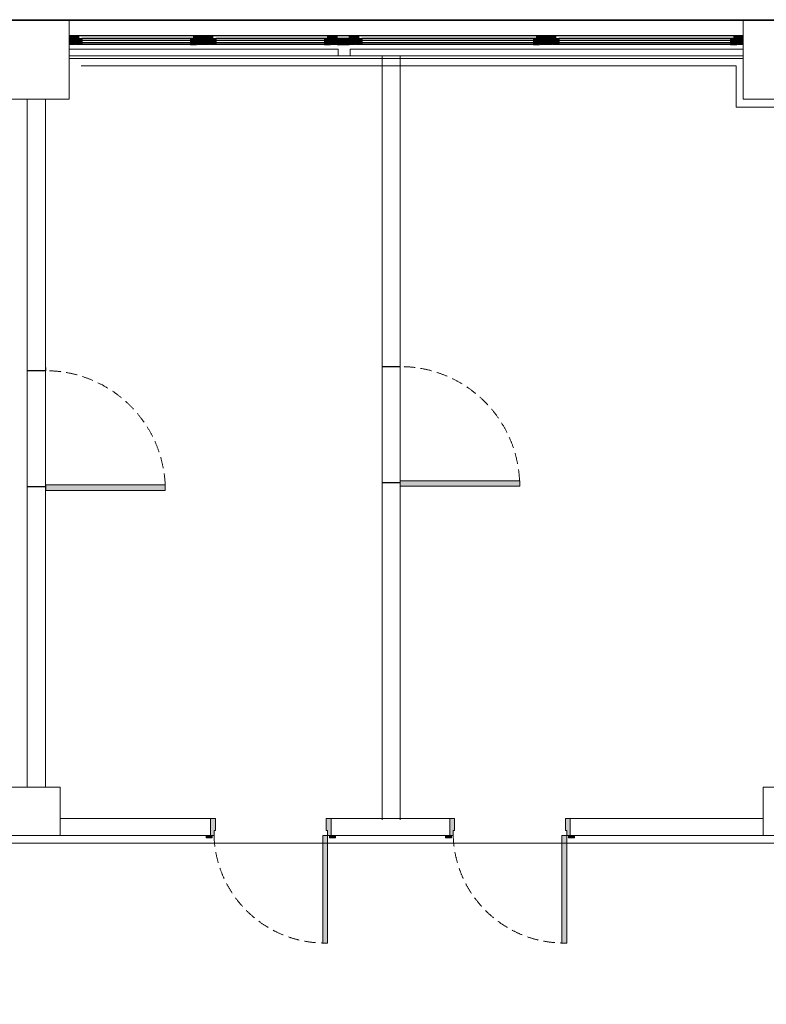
# Model space of a CAD drawing. Header units: millimetres. Extents: x -1662057 to -197461, y -941126 to 63888.
# Tile 41 of 209: x -1580691 to -1575666, y -689046 to -682417. Entities that reach past the tile are written whole.
import ezdxf

# ---------------------------------------------------------------- set-up
doc = ezdxf.new("R2010")
doc.units = ezdxf.units.MM
doc.linetypes.add('Dashed', pattern=[112.5, 75, -37.5])
doc.linetypes.add('Hidden Line', pattern=[195.611112, 141.111112, -54.5])
doc.layers.get('0').update_dxf_attribs({"linetype": 'CONTINUOUS'})
for name, color, linetype in [('2d - linijas _ fili.z', 7, 'CONTINUOUS'), ('_Logi', 7, 'CONTINUOUS'), ('demont', 7, 'CONTINUOUS'), ('Durvis', 7, 'CONTINUOUS'), ('esoshas', 7, 'CONTINUOUS'), ('hachi', 7, 'CONTINUOUS'), ('Jaunas-W112', 7, 'CONTINUOUS'), ('PDF_Images', 7, 'CONTINUOUS')]:
    doc.layers.add(name, color=color, linetype=linetype)
doc.linetypes.add('Symbol-000', pattern='A,0,[2,AR-21.Shx,S=4.563492,R=0,X=0,Y=0],-625,0', length=625)

msp = doc.modelspace()

# ---------------------------------------------------------------- hatches: boundary and pattern name
at = {"layer": '_Logi', "linetype": 'Continuous'}
for points in [[(-1580312.45696, -682562.81519), (-1580312.45696, -682542.56519), (-1580271.95696, -682542.56519), (-1580271.95696, -682583.06519), (-1580312.45696, -682583.06519)], [(-1579500.43196, -682562.81519), (-1579500.43196, -682583.06519), (-1579540.93196, -682583.06519), (-1579540.93196, -682542.56519), (-1579500.43196, -682542.56519)], [(-1579411.33196, -682562.81519), (-1579411.33196, -682542.56519), (-1579370.83196, -682542.56519), (-1579370.83196, -682583.06519), (-1579411.33196, -682583.06519)], [(-1578599.30696, -682562.81519), (-1578599.30696, -682583.06519), (-1578639.80696, -682583.06519), (-1578639.80696, -682542.56519), (-1578599.30696, -682542.56519)], [(-1578473.75696, -682562.81519), (-1578473.75696, -682583.06519), (-1578554.75696, -682583.06519), (-1578554.75696, -682542.56519), (-1578473.75696, -682542.56519)], [(-1578429.20696, -682562.81519), (-1578429.20696, -682542.56519), (-1578388.70696, -682542.56519), (-1578388.70696, -682583.06519), (-1578429.20696, -682583.06519)], [(-1577191.93196, -682562.81519), (-1577191.93196, -682583.06519), (-1577232.43196, -682583.06519), (-1577232.43196, -682542.56519), (-1577191.93196, -682542.56519)], [(-1577102.83196, -682562.81519), (-1577102.83196, -682542.56519), (-1577062.33196, -682542.56519), (-1577062.33196, -682583.06519), (-1577102.83196, -682583.06519)], [(-1575865.55696, -682562.81519), (-1575865.55696, -682583.06519), (-1575906.05696, -682583.06519), (-1575906.05696, -682542.56519), (-1575865.55696, -682542.56519)]]:
    msp.add_hatch(color=7, dxfattribs=at).paths.add_polyline_path(points, flags=0)
at = {"layer": 'Durvis', "linetype": 'Continuous', "lineweight": 0}
for points in [[(-1580357.00696, -682522.31519), (-1580292.20696, -682522.31519), (-1580292.20696, -682539.18839), (-1580312.45696, -682539.18839), (-1580316.95579, -682539.18839), (-1580316.95579, -682583.06519), (-1580357.00696, -682583.06519)], [(-1579455.88196, -682522.31519), (-1579455.88196, -682583.06519), (-1579495.93312, -682583.06519), (-1579495.93312, -682539.18839), (-1579500.43196, -682539.18839), (-1579520.68196, -682539.18839), (-1579520.68196, -682522.31519)], [(-1579455.88196, -682522.31519), (-1579391.08196, -682522.31519), (-1579391.08196, -682539.18839), (-1579411.33196, -682539.18839), (-1579415.83079, -682539.18839), (-1579415.83079, -682583.06519), (-1579455.88196, -682583.06519)], [(-1578554.75696, -682522.31519), (-1578554.75696, -682583.06519), (-1578594.80812, -682583.06519), (-1578594.80812, -682539.18839), (-1578599.30696, -682539.18839), (-1578619.55696, -682539.18839), (-1578619.55696, -682522.31519)], [(-1578473.75696, -682522.31519), (-1578408.95696, -682522.31519), (-1578408.95696, -682539.18839), (-1578429.20696, -682539.18839), (-1578433.70579, -682539.18839), (-1578433.70579, -682583.06519), (-1578473.75696, -682583.06519)], [(-1577147.38196, -682522.31519), (-1577147.38196, -682583.06519), (-1577187.43312, -682583.06519), (-1577187.43312, -682539.18839), (-1577191.93196, -682539.18839), (-1577212.18196, -682539.18839), (-1577212.18196, -682522.31519)], [(-1577147.38196, -682522.31519), (-1577082.58196, -682522.31519), (-1577082.58196, -682539.18839), (-1577102.83196, -682539.18839), (-1577107.33079, -682539.18839), (-1577107.33079, -682583.06519), (-1577147.38196, -682583.06519)], [(-1575821.00696, -682522.31519), (-1575821.00696, -682583.06519), (-1575861.05812, -682583.06519), (-1575861.05812, -682539.18839), (-1575865.55696, -682539.18839), (-1575885.80696, -682539.18839), (-1575885.80696, -682522.31519)], [(-1580515.73871, -685585.52626), (-1579710.59871, -685585.52626), (-1579710.59871, -685548.98797), (-1580515.73871, -685548.98797)], [(-1578131.03251, -685557.54462), (-1577325.89251, -685557.54462), (-1577325.89251, -685521.00633), (-1578131.03251, -685521.00633)], [(-1579405.52461, -687795.39384), (-1579405.52461, -687908.79384), (-1579382.84461, -687908.79384), (-1579382.84461, -687876.39384), (-1579373.12461, -687876.39384), (-1579373.12461, -687795.39384)], [(-1578595.52461, -687908.79384), (-1578595.52461, -687795.39384), (-1578627.92461, -687795.39384), (-1578627.92461, -687876.39384), (-1578618.20461, -687876.39384), (-1578618.20461, -687908.79384)], [(-1577796.09632, -687795.39384), (-1577796.09632, -687908.79384), (-1577773.41632, -687908.79384), (-1577773.41632, -687876.39384), (-1577763.69632, -687876.39384), (-1577763.69632, -687795.39384)], [(-1576986.09632, -687908.79384), (-1576986.09632, -687795.39384), (-1577018.49632, -687795.39384), (-1577018.49632, -687876.39384), (-1577008.77632, -687876.39384), (-1577008.77632, -687908.79384)], [(-1579394.99461, -687908.79384), (-1579435.49461, -687908.79384), (-1579435.49461, -687924.18384), (-1579394.99461, -687924.18384)], [(-1578618.20461, -687908.79384), (-1578650.60461, -687908.79384), (-1578650.60461, -688632.93384), (-1578618.20461, -688632.93384)], [(-1578606.05461, -687924.18384), (-1578565.55461, -687924.18384), (-1578565.55461, -687908.79384), (-1578606.05461, -687908.79384)], [(-1577785.56632, -687908.79384), (-1577826.06632, -687908.79384), (-1577826.06632, -687924.18384), (-1577785.56632, -687924.18384)], [(-1577008.77632, -687908.79384), (-1577041.17632, -687908.79384), (-1577041.17632, -688632.93384), (-1577008.77632, -688632.93384)], [(-1576996.62632, -687924.18384), (-1576956.12632, -687924.18384), (-1576956.12632, -687908.79384), (-1576996.62632, -687908.79384)]]:
    msp.add_hatch(color=7, dxfattribs=at).paths.add_polyline_path(points, flags=0)

# ---------------------------------------------------------------- linework, layer by layer
at = {"color": 7, "linetype": 'Symbol-000', "lineweight": 0}
for p, q in [((-1575868.5778, -682727.47919), (-1580277.87805, -682727.47919)), ((-1575868.5778, -682727.47919), (-1575868.5778, -683004.97726)), ((-1575387.60394, -683004.97726), (-1575868.5778, -683004.97726)), ((-1570515.36077, -687961.29766), (-1595356.373, -687961.29766))]:
    msp.add_line(p, q, dxfattribs=at)
at = {"layer": '2d - linijas _ fili.z', "color": 7, "linetype": 'Continuous', "lineweight": 0}
for p, q in [((-1578391.01654, -682678.58324), (-1580357.00696, -682678.58324)), ((-1575821.00696, -682678.58324), (-1578465.65696, -682678.58324))]:
    msp.add_line(p, q, dxfattribs=at)
at = {"layer": '_Logi', "color": 7, "linetype": 'Continuous'}
for p, q in [((-1580357.00696, -682522.31519), (-1575821.00696, -682522.31519)), ((-1576307.00696, -682522.31519), (-1575821.00696, -682522.31519)), ((-1580312.45696, -682562.81519), (-1580312.45696, -682542.56519)), ((-1580312.45696, -682542.56519), (-1580271.95696, -682542.56519)), ((-1580312.45696, -682583.06519), (-1580312.45696, -682562.81519)), ((-1580271.95696, -682583.06519), (-1580312.45696, -682583.06519)), ((-1580271.95696, -682542.56519), (-1580271.95696, -682583.06519)), ((-1579540.93196, -682542.56519), (-1580271.95696, -682542.56519)), ((-1580271.95696, -682554.71519), (-1579540.93196, -682554.71519)), ((-1580271.95696, -682570.91519), (-1579540.93196, -682570.91519)), ((-1579540.93196, -682583.06519), (-1580271.95696, -682583.06519)), ((-1579500.43196, -682542.56519), (-1579540.93196, -682542.56519)), ((-1579540.93196, -682542.56519), (-1579540.93196, -682583.06519)), ((-1579540.93196, -682583.06519), (-1579500.43196, -682583.06519)), ((-1579500.43196, -682562.81519), (-1579500.43196, -682542.56519)), ((-1579500.43196, -682583.06519), (-1579500.43196, -682562.81519)), ((-1579411.33196, -682562.81519), (-1579411.33196, -682542.56519)), ((-1579411.33196, -682542.56519), (-1579370.83196, -682542.56519)), ((-1579411.33196, -682583.06519), (-1579411.33196, -682562.81519)), ((-1579370.83196, -682583.06519), (-1579411.33196, -682583.06519)), ((-1579370.83196, -682542.56519), (-1579370.83196, -682583.06519)), ((-1578639.80696, -682542.56519), (-1579370.83196, -682542.56519)), ((-1579370.83196, -682554.71519), (-1578639.80696, -682554.71519)), ((-1579370.83196, -682570.91519), (-1578639.80696, -682570.91519)), ((-1578639.80696, -682583.06519), (-1579370.83196, -682583.06519)), ((-1578599.30696, -682542.56519), (-1578639.80696, -682542.56519)), ((-1578639.80696, -682542.56519), (-1578639.80696, -682583.06519)), ((-1578639.80696, -682583.06519), (-1578599.30696, -682583.06519)), ((-1578599.30696, -682562.81519), (-1578599.30696, -682542.56519)), ((-1578599.30696, -682583.06519), (-1578599.30696, -682562.81519)), ((-1578473.75696, -682542.56519), (-1578554.75696, -682542.56519)), ((-1578554.75696, -682542.56519), (-1578554.75696, -682583.06519)), ((-1578554.75696, -682583.06519), (-1578473.75696, -682583.06519)), ((-1578473.75696, -682562.81519), (-1578473.75696, -682542.56519)), ((-1578473.75696, -682583.06519), (-1578473.75696, -682562.81519)), ((-1578429.20696, -682562.81519), (-1578429.20696, -682542.56519)), ((-1578429.20696, -682542.56519), (-1578388.70696, -682542.56519)), ((-1578429.20696, -682583.06519), (-1578429.20696, -682562.81519)), ((-1578388.70696, -682583.06519), (-1578429.20696, -682583.06519)), ((-1578388.70696, -682542.56519), (-1578388.70696, -682583.06519)), ((-1577232.43196, -682542.56519), (-1578388.70696, -682542.56519)), ((-1578388.70696, -682554.71519), (-1577232.43196, -682554.71519)), ((-1578388.70696, -682570.91519), (-1577232.43196, -682570.91519)), ((-1577232.43196, -682583.06519), (-1578388.70696, -682583.06519)), ((-1577191.93196, -682542.56519), (-1577232.43196, -682542.56519)), ((-1577232.43196, -682542.56519), (-1577232.43196, -682583.06519)), ((-1577232.43196, -682583.06519), (-1577191.93196, -682583.06519)), ((-1577191.93196, -682562.81519), (-1577191.93196, -682542.56519)), ((-1577191.93196, -682583.06519), (-1577191.93196, -682562.81519)), ((-1577102.83196, -682562.81519), (-1577102.83196, -682542.56519)), ((-1577102.83196, -682542.56519), (-1577062.33196, -682542.56519)), ((-1577102.83196, -682583.06519), (-1577102.83196, -682562.81519)), ((-1577062.33196, -682583.06519), (-1577102.83196, -682583.06519)), ((-1577062.33196, -682542.56519), (-1577062.33196, -682583.06519)), ((-1575906.05696, -682542.56519), (-1577062.33196, -682542.56519)), ((-1577062.33196, -682554.71519), (-1575906.05696, -682554.71519)), ((-1577062.33196, -682570.91519), (-1575906.05696, -682570.91519)), ((-1575906.05696, -682583.06519), (-1577062.33196, -682583.06519)), ((-1575865.55696, -682542.56519), (-1575906.05696, -682542.56519)), ((-1575906.05696, -682542.56519), (-1575906.05696, -682583.06519)), ((-1575906.05696, -682583.06519), (-1575865.55696, -682583.06519)), ((-1575865.55696, -682562.81519), (-1575865.55696, -682542.56519)), ((-1575865.55696, -682583.06519), (-1575865.55696, -682562.81519))]:
    msp.add_line(p, q, dxfattribs=at)
at = {"layer": 'demont', "color": 7, "linetype": 'Hidden Line', "lineweight": 0}
msp.add_line((-1580628.35696, -682951.61519), (-1580466.35696, -682951.61519), dxfattribs=at)
at = {"layer": 'Durvis', "color": 7, "linetype": 'Continuous', "lineweight": 0}
for p, q in [((-1580357.00696, -682522.31519), (-1580292.20696, -682522.31519)), ((-1580357.00696, -682583.06519), (-1580357.00696, -682522.31519)), ((-1580292.20696, -682522.31519), (-1580292.20696, -682539.18839)), ((-1579455.88196, -682522.31519), (-1579520.68196, -682522.31519)), ((-1579520.68196, -682522.31519), (-1579520.68196, -682539.18839)), ((-1579455.88196, -682583.06519), (-1579455.88196, -682522.31519)), ((-1579455.88196, -682522.31519), (-1579391.08196, -682522.31519)), ((-1579455.88196, -682583.06519), (-1579455.88196, -682522.31519)), ((-1579391.08196, -682522.31519), (-1579391.08196, -682539.18839)), ((-1578554.75696, -682522.31519), (-1578619.55696, -682522.31519)), ((-1578619.55696, -682522.31519), (-1578619.55696, -682539.18839)), ((-1578554.75696, -682583.06519), (-1578554.75696, -682522.31519)), ((-1578473.75696, -682522.31519), (-1578408.95696, -682522.31519)), ((-1578473.75696, -682583.06519), (-1578473.75696, -682522.31519)), ((-1578408.95696, -682522.31519), (-1578408.95696, -682539.18839)), ((-1577147.38196, -682522.31519), (-1577212.18196, -682522.31519)), ((-1577212.18196, -682522.31519), (-1577212.18196, -682539.18839)), ((-1577147.38196, -682583.06519), (-1577147.38196, -682522.31519)), ((-1577147.38196, -682522.31519), (-1577082.58196, -682522.31519)), ((-1577147.38196, -682583.06519), (-1577147.38196, -682522.31519)), ((-1577082.58196, -682522.31519), (-1577082.58196, -682539.18839)), ((-1575821.00696, -682522.31519), (-1575885.80696, -682522.31519)), ((-1575885.80696, -682522.31519), (-1575885.80696, -682539.18839)), ((-1575821.00696, -682583.06519), (-1575821.00696, -682522.31519)), ((-1580316.95579, -682583.06519), (-1580357.00696, -682583.06519)), ((-1580312.45696, -682539.18839), (-1580316.95579, -682539.18839)), ((-1580316.95579, -682539.18839), (-1580316.95579, -682583.06519)), ((-1580292.20696, -682539.18839), (-1580312.45696, -682539.18839)), ((-1579520.68196, -682539.18839), (-1579500.43196, -682539.18839)), ((-1579500.43196, -682539.18839), (-1579495.93312, -682539.18839)), ((-1579495.93312, -682539.18839), (-1579495.93312, -682583.06519)), ((-1579495.93312, -682583.06519), (-1579455.88196, -682583.06519)), ((-1579415.83079, -682583.06519), (-1579455.88196, -682583.06519)), ((-1579411.33196, -682539.18839), (-1579415.83079, -682539.18839)), ((-1579415.83079, -682539.18839), (-1579415.83079, -682583.06519)), ((-1579391.08196, -682539.18839), (-1579411.33196, -682539.18839)), ((-1578619.55696, -682539.18839), (-1578599.30696, -682539.18839)), ((-1578599.30696, -682539.18839), (-1578594.80812, -682539.18839)), ((-1578594.80812, -682539.18839), (-1578594.80812, -682583.06519)), ((-1578594.80812, -682583.06519), (-1578554.75696, -682583.06519)), ((-1578433.70579, -682583.06519), (-1578473.75696, -682583.06519)), ((-1578429.20696, -682539.18839), (-1578433.70579, -682539.18839)), ((-1578433.70579, -682539.18839), (-1578433.70579, -682583.06519)), ((-1578408.95696, -682539.18839), (-1578429.20696, -682539.18839)), ((-1577212.18196, -682539.18839), (-1577191.93196, -682539.18839)), ((-1577191.93196, -682539.18839), (-1577187.43312, -682539.18839)), ((-1577187.43312, -682539.18839), (-1577187.43312, -682583.06519)), ((-1577187.43312, -682583.06519), (-1577147.38196, -682583.06519)), ((-1577107.33079, -682583.06519), (-1577147.38196, -682583.06519)), ((-1577102.83196, -682539.18839), (-1577107.33079, -682539.18839)), ((-1577107.33079, -682539.18839), (-1577107.33079, -682583.06519)), ((-1577082.58196, -682539.18839), (-1577102.83196, -682539.18839)), ((-1575885.80696, -682539.18839), (-1575865.55696, -682539.18839)), ((-1575865.55696, -682539.18839), (-1575861.05812, -682539.18839)), ((-1575861.05812, -682539.18839), (-1575861.05812, -682583.06519)), ((-1575861.05812, -682583.06519), (-1575821.00696, -682583.06519)), ((-1580515.73871, -684780.38626), (-1580515.73871, -684757.70626)), ((-1578131.03251, -684752.40462), (-1578131.03251, -684729.72462)), ((-1579710.59871, -685548.98797), (-1580515.73871, -685548.98797)), ((-1580515.73871, -685548.98797), (-1580515.73871, -685585.52626)), ((-1580515.73871, -685585.52626), (-1579710.59871, -685585.52626)), ((-1579710.59871, -685585.52626), (-1579710.59871, -685548.98797)), ((-1577325.89251, -685521.00633), (-1578131.03251, -685521.00633)), ((-1578131.03251, -685521.00633), (-1578131.03251, -685557.54462)), ((-1578131.03251, -685557.54462), (-1577325.89251, -685557.54462)), ((-1577325.89251, -685557.54462), (-1577325.89251, -685521.00633)), ((-1579405.52461, -687795.39384), (-1579373.12461, -687795.39384)), ((-1579405.52461, -687908.79384), (-1579405.52461, -687795.39384)), ((-1579373.12461, -687795.39384), (-1579373.12461, -687876.39384)), ((-1578627.92461, -687876.39384), (-1578627.92461, -687795.39384)), ((-1578627.92461, -687795.39384), (-1578595.52461, -687795.39384)), ((-1578595.52461, -687795.39384), (-1578595.52461, -687908.79384)), ((-1577796.09632, -687795.39384), (-1577763.69632, -687795.39384)), ((-1577796.09632, -687908.79384), (-1577796.09632, -687795.39384)), ((-1577763.69632, -687795.39384), (-1577763.69632, -687876.39384)), ((-1577018.49632, -687876.39384), (-1577018.49632, -687795.39384)), ((-1577018.49632, -687795.39384), (-1576986.09632, -687795.39384)), ((-1576986.09632, -687795.39384), (-1576986.09632, -687908.79384)), ((-1579373.12461, -687876.39384), (-1579382.84461, -687876.39384)), ((-1579382.84461, -687876.39384), (-1579382.84461, -687908.79384)), ((-1578618.20461, -687876.39384), (-1578627.92461, -687876.39384)), ((-1578618.20461, -687908.79384), (-1578618.20461, -687876.39384)), ((-1577763.69632, -687876.39384), (-1577773.41632, -687876.39384)), ((-1577773.41632, -687876.39384), (-1577773.41632, -687908.79384)), ((-1577008.77632, -687876.39384), (-1577018.49632, -687876.39384)), ((-1577008.77632, -687908.79384), (-1577008.77632, -687876.39384)), ((-1579394.99461, -687908.79384), (-1579435.49461, -687908.79384)), ((-1579435.49461, -687908.79384), (-1579435.49461, -687924.18384)), ((-1579435.49461, -687924.18384), (-1579394.99461, -687924.18384)), ((-1579382.84461, -687908.79384), (-1579405.52461, -687908.79384)), ((-1579394.99461, -687924.18384), (-1579394.99461, -687908.79384)), ((-1578650.60461, -688632.93384), (-1578650.60461, -687908.79384)), ((-1578650.60461, -687908.79384), (-1578618.20461, -687908.79384)), ((-1578595.52461, -687908.79384), (-1578618.20461, -687908.79384)), ((-1578618.20461, -687908.79384), (-1578618.20461, -688632.93384)), ((-1578565.55461, -687908.79384), (-1578606.05461, -687908.79384)), ((-1578606.05461, -687908.79384), (-1578606.05461, -687924.18384)), ((-1578606.05461, -687924.18384), (-1578565.55461, -687924.18384)), ((-1578565.55461, -687924.18384), (-1578565.55461, -687908.79384)), ((-1577785.56632, -687908.79384), (-1577826.06632, -687908.79384)), ((-1577826.06632, -687908.79384), (-1577826.06632, -687924.18384)), ((-1577826.06632, -687924.18384), (-1577785.56632, -687924.18384)), ((-1577773.41632, -687908.79384), (-1577796.09632, -687908.79384)), ((-1577785.56632, -687924.18384), (-1577785.56632, -687908.79384)), ((-1577041.17632, -688632.93384), (-1577041.17632, -687908.79384)), ((-1577041.17632, -687908.79384), (-1577008.77632, -687908.79384)), ((-1576986.09632, -687908.79384), (-1577008.77632, -687908.79384)), ((-1577008.77632, -687908.79384), (-1577008.77632, -688632.93384)), ((-1576956.12632, -687908.79384), (-1576996.62632, -687908.79384)), ((-1576996.62632, -687908.79384), (-1576996.62632, -687924.18384)), ((-1576996.62632, -687924.18384), (-1576956.12632, -687924.18384)), ((-1576956.12632, -687924.18384), (-1576956.12632, -687908.79384)), ((-1578618.20461, -688632.93384), (-1578650.60461, -688632.93384)), ((-1577008.77632, -688632.93384), (-1577041.17632, -688632.93384))]:
    msp.add_line(p, q, dxfattribs=at)
at = {"layer": 'Durvis', "color": 7, "linetype": 'Dashed', "lineweight": 0}
for centre, radius, start, end in [((-1580515.73871, -685585.52626), 805.14, 2.716457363, 90), ((-1578131.03251, -685557.54462), 805.14, 2.716457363, 90), ((-1578637.06828, -687886.9608), 746.09585, 181.676889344, 268.960431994), ((-1577027.63998, -687886.9608), 746.09585, 181.676889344, 268.960431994)]:
    msp.add_arc(centre, radius, start, end, dxfattribs=at)
at = {"layer": 'esoshas', "color": 7, "linetype": 'Continuous', "lineweight": 20}
for p, q in [((-1580741.75696, -682417.01519), (-1580357.00696, -682417.01519)), ((-1580357.00696, -682417.01519), (-1580357.00696, -682951.61519)), ((-1575821.00696, -682951.61519), (-1575821.00696, -682417.01519)), ((-1575821.00696, -682417.01519), (-1575436.25696, -682417.01519)), ((-1578250.87035, -682664.72692), (-1578250.87035, -687802.68877)), ((-1578129.37035, -687802.68877), (-1578129.37035, -682658.1724)), ((-1580628.35696, -682951.61519), (-1580741.75696, -682951.61519)), ((-1580639.54947, -682950.79407), (-1580639.54947, -687584.79384)), ((-1580466.35696, -682951.61519), (-1580628.35696, -682951.61519)), ((-1580518.04947, -687584.79384), (-1580518.04947, -682952.75474)), ((-1580357.00696, -682951.61519), (-1580466.35696, -682951.61519)), ((-1575606.35696, -682951.61519), (-1575821.00696, -682951.61519)), ((-1580417.75696, -687584.79384), (-1580741.75696, -687584.79384)), ((-1580638.1127, -687584.79384), (-1580516.6127, -687584.79384)), ((-1580417.75696, -687908.79384), (-1580417.75696, -687584.79384)), ((-1575687.35696, -687908.79384), (-1575687.35696, -687584.79384)), ((-1575687.35696, -687584.79384), (-1575363.35696, -687584.79384)), ((-1579405.52461, -687795.39384), (-1580417.75696, -687795.39384)), ((-1580417.75696, -687795.39384), (-1580417.75696, -687908.79384)), ((-1579405.52461, -687908.79384), (-1579405.52461, -687795.39384)), ((-1577796.09632, -687795.39384), (-1578595.52461, -687795.39384)), ((-1578595.52461, -687795.39384), (-1578595.52461, -687908.79384)), ((-1578256.56047, -687795.39384), (-1578135.06047, -687795.39384)), ((-1577796.09632, -687908.79384), (-1577796.09632, -687795.39384)), ((-1575687.35696, -687795.39384), (-1576986.09632, -687795.39384)), ((-1576986.09632, -687795.39384), (-1576986.09632, -687908.79384)), ((-1575687.35696, -687908.79384), (-1575687.35696, -687795.39384)), ((-1580741.75696, -687908.79384), (-1580628.35696, -687908.79384)), ((-1580628.35696, -687908.79384), (-1580466.35696, -687908.79384)), ((-1580466.35696, -687908.79384), (-1580417.75696, -687908.79384)), ((-1580417.75696, -687908.79384), (-1579405.52461, -687908.79384)), ((-1578595.52461, -687908.79384), (-1577796.09632, -687908.79384)), ((-1576986.09632, -687908.79384), (-1575687.35696, -687908.79384)), ((-1575363.35696, -687908.79384), (-1575687.35696, -687908.79384))]:
    msp.add_line(p, q, dxfattribs=at)
at = {"layer": 'esoshas', "color": 7, "linetype": 'Continuous', "lineweight": 0}
for p, q in [((-1580357.00696, -682660.01519), (-1580357.00696, -682417.01519)), ((-1580357.00696, -682417.01519), (-1575821.00696, -682417.01519)), ((-1575821.00696, -682417.01519), (-1575821.00696, -682660.01519)), ((-1575821.00696, -682660.01519), (-1580357.00696, -682660.01519))]:
    msp.add_line(p, q, dxfattribs=at)
at = {"layer": 'hachi', "color": 7, "linetype": 'Continuous', "lineweight": 0}
for p, q in [((-1580357.00696, -682660.01519), (-1580357.00696, -682614.44362)), ((-1580357.00696, -682614.44362), (-1578546.65696, -682614.44362)), ((-1578546.65696, -682660.01519), (-1580357.00696, -682660.01519)), ((-1578546.65696, -682614.44362), (-1578546.65696, -682660.01519)), ((-1578465.65696, -682660.01519), (-1578465.65696, -682614.44362)), ((-1578465.65696, -682614.44362), (-1575821.00696, -682614.44362)), ((-1575821.00696, -682660.01519), (-1578465.65696, -682660.01519)), ((-1575821.00696, -682614.44362), (-1575821.00696, -682660.01519))]:
    msp.add_line(p, q, dxfattribs=at)
at = {"layer": 'Jaunas-W112', "color": 7, "linetype": 'Continuous', "lineweight": 0}
for p, q in [((-1578536.53196, -682583.06519), (-1578546.65696, -682583.06519)), ((-1578475.78196, -682583.06519), (-1578536.53196, -682583.06519)), ((-1578465.65696, -682583.06519), (-1578475.78196, -682583.06519))]:
    msp.add_line(p, q, dxfattribs=at)
at = {"layer": 'PDF_Images', "color": 18, "true_color": 0x000000}
for p, q in [((-1580516.23746, -684781.1269), (-1580637.44214, -684781.1269)), ((-1578131.53125, -684753.14526), (-1578252.73593, -684753.14526)), ((-1580516.23746, -685561.88208), (-1580637.44214, -685561.88208)), ((-1578131.53125, -685533.90045), (-1578252.73593, -685533.90045))]:
    msp.add_line(p, q, dxfattribs=at)
at = {"layer": 'PDF_Images', "color": 7}
msp.add_lwpolyline([(-1599241.77854, -695030.93416), (-1599241.77854, -682419.50656), (-1570289.76624, -682419.50656), (-1570289.76624, -695545.36904), (-1559536.51555, -702288.88898), (-1559536.51555, -702288.88898)], dxfattribs=at)

doc.saveas('drawing.dxf')
